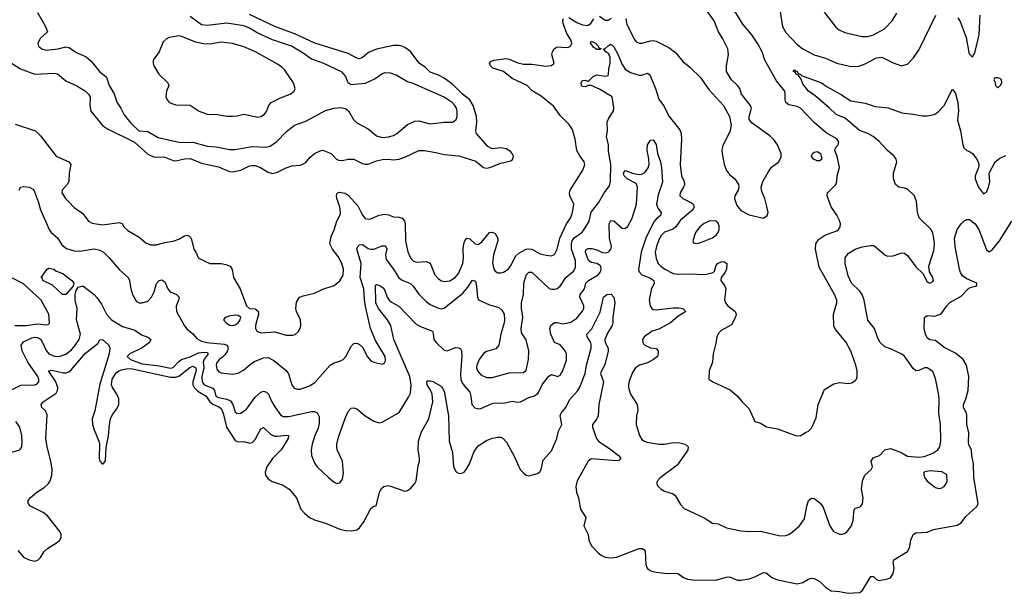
# Model space of a CAD drawing. Header units: inches. Extents: x 1552611 to 1694776, y 811966 to 917215.
# Tile 88 of 256: x 1612563 to 1619536, y 823553 to 827617. Entities that reach past the tile are written whole.
import ezdxf

# ---------------------------------------------------------------- set-up
doc = ezdxf.new("R2010")
doc.units = ezdxf.units.IN
doc.header["$MEASUREMENT"] = 0
doc.layers.add('B6812', color=7, linetype='Continuous')

msp = doc.modelspace()

# ---------------------------------------------------------------- linework, layer by layer
at = {"layer": 'B6812', "color": 5}
for points, elevation in [([(1612558.2, 826410), (1612569.8, 826430.2), (1612590, 826434.7), (1612630, 826429.5), (1612655.7, 826415.7), (1612665, 826405), (1612693.9, 826330), (1612711.2, 826270), (1612771.8, 826130), (1612786.7, 826110), (1612830, 826070.4), (1612861.1, 826021.1), (1612895.4, 825995.4), (1612950, 825978.6), (1612990, 825977.8), (1613090, 825992.6), (1613130, 825984.1), (1613155.6, 825970), (1613197.7, 825930), (1613270, 825844.9), (1613331.8, 825790), (1613341.5, 825770), (1613350.2, 825710.2), (1613362.3, 825670), (1613390, 825620.4), (1613410, 825610.3), (1613430, 825610.3), (1613470, 825623.2), (1613496.8, 825650), (1613515.5, 825690), (1613532.8, 825747.2), (1613550, 825768.4), (1613570, 825774), (1613590, 825758.7), (1613612.1, 825710), (1613629.2, 825689.2), (1613672.4, 825670), (1613692, 825650), (1613688.9, 825630), (1613671.9, 825588.1), (1613672.8, 825550), (1613730, 825448), (1613747.1, 825427.1), (1613790, 825390.4), (1613818, 825358), (1613850, 825339.1), (1613888.7, 825328.7), (1614010, 825318.9), (1614033.2, 825310), (1614039.8, 825290), (1614034.2, 825270), (1614017, 825243), (1613997.3, 825222.7), (1613976.6, 825210), (1613956.6, 825183.4), (1613953.9, 825170), (1613960.1, 825140.1), (1613970, 825124), (1613990, 825113.8), (1614070, 825104.4), (1614110, 825112.9), (1614147.2, 825132.8), (1614200.6, 825179.4), (1614225.9, 825194.1), (1614290, 825222), (1614322.4, 825222.4), (1614363.4, 825203.4), (1614450, 825130.3), (1614466.8, 825106.8), (1614490.2, 825030.2), (1614506.5, 825006.5), (1614530, 824998.3), (1614550, 824999.6), (1614616.4, 825023.6), (1614653.4, 825046.6), (1614762, 825170), (1614790, 825186.7), (1614830, 825197.6), (1614854, 825210), (1614873.3, 825230), (1614913, 825307), (1614930, 825322), (1614950, 825324.9), (1614970, 825315.5), (1614994.1, 825294.1), (1615024.9, 825230), (1615050, 825200.4), (1615070, 825190.4), (1615130, 825177.3), (1615150, 825186), (1615154.1, 825205.8), (1615150.8, 825230), (1615082.9, 825342.9), (1615047.9, 825430), (1615014.7, 825574.7), (1615004.5, 825630), (1615001, 825710), (1614975.4, 825790), (1614981.2, 825890), (1614950.7, 825990), (1614957.4, 826010), (1614970, 826021.5), (1614990, 826023.2), (1615030, 825996.9), (1615050, 825990.2), (1615071.3, 825991.3), (1615130, 826014.1), (1615154.2, 826014.2), (1615163.5, 825990), (1615153.4, 825950), (1615157.8, 825917.8), (1615209.6, 825849.6), (1615247.1, 825787.1), (1615270.8, 825770.8), (1615330, 825748.4), (1615350.1, 825730.1), (1615390, 825672.6), (1615441.4, 825621.4), (1615470, 825600.2), (1615530, 825573.4), (1615550, 825569.3), (1615570, 825574.2), (1615701.6, 825678.4), (1615737.5, 825722.5), (1615770, 825772.2), (1615790, 825764), (1615798.2, 825730), (1615804.4, 825650), (1615811.7, 825631.7), (1615890, 825597), (1615956.7, 825576.7), (1615978, 825558), (1615993.4, 825530), (1615997.4, 825490), (1615994.9, 825470), (1615970.3, 825390), (1615955.6, 825310), (1615934.3, 825285.7), (1615870, 825266.5), (1615850, 825254.4), (1615816.3, 825210), (1615799.8, 825170), (1615799, 825150), (1615804.3, 825130), (1615830, 825100.7), (1615870, 825082.5), (1615910, 825082.4), (1616030, 825115.2), (1616130, 825117.3), (1616150, 825134.4), (1616166.1, 825210), (1616169.2, 825270), (1616148.9, 825348.9), (1616118, 825398), (1616114, 825430), (1616125.7, 825510), (1616117.9, 825570), (1616117.9, 825610), (1616130, 825671), (1616133.8, 825750), (1616150, 825806.3), (1616170, 825829.2), (1616190, 825828.4), (1616312, 825712.1), (1616330, 825706.9), (1616351.6, 825708.4), (1616370, 825712.6), (1616390, 825728.8), (1616429.8, 825790), (1616485.3, 825834.7), (1616499.9, 825860.1), (1616498.8, 825910), (1616470.7, 825990), (1616469.9, 826030), (1616476.4, 826050), (1616490, 826071.3), (1616544.1, 826110), (1616556.1, 826123.9), (1616596, 826190), (1616610, 826252.4), (1616661.7, 826318.3), (1616702, 826390), (1616739.5, 826440.5), (1616746.1, 826473.9), (1616748.6, 826590), (1616733.7, 826686.3), (1616732.8, 826730), (1616718.9, 826790), (1616726.6, 826830), (1616724.7, 826890), (1616729.6, 826910), (1616769.6, 826970.4), (1616771.5, 826991.5), (1616759.5, 827070), (1616670, 827124.1), (1616610.2, 827149.8), (1616590, 827149.8), (1616570, 827142.3), (1616550, 827143.4), (1616541.4, 827150), (1616538.8, 827170), (1616550, 827187.2), (1616570, 827187.9), (1616590, 827180.3), (1616625.6, 827214.4), (1616650, 827226.1), (1616710, 827217.1), (1616730, 827222.4), (1616734, 827230), (1616735, 827270), (1616745, 827310), (1616745, 827350), (1616736.1, 827376.1), (1616714.7, 827390), (1616697.2, 827410), (1616710, 827413.4), (1616730, 827432.4), (1616750, 827443.6), (1616770, 827424.6), (1616796.5, 827376.5), (1616830, 827299.2), (1616850, 827267), (1616890, 827243), (1616950, 827223.5), (1616970, 827224.2), (1617010, 827239), (1617026.7, 827226.7), (1617066.6, 827130), (1617090, 827054), (1617123.6, 827010), (1617163.7, 826930), (1617237.7, 826837.7), (1617247.9, 826810), (1617250.2, 826770), (1617240.2, 826590), (1617250.2, 826510.2), (1617267.9, 826470), (1617270.2, 826450), (1617264.3, 826430), (1617241.6, 826390), (1617238.3, 826370), (1617259.3, 826350), (1617320.3, 826320.3), (1617332.4, 826310), (1617339.3, 826290), (1617329.3, 826270), (1617244.1, 826195.9), (1617210, 826148.3), (1617190, 826133), (1617130, 826111.6), (1617108.5, 826090), (1617090, 826056.3), (1617072.4, 826010), (1617064.1, 825970), (1617070, 825924), (1617085.2, 825890), (1617103.6, 825870), (1617132.4, 825850), (1617190, 825819.9), (1617230, 825813.3), (1617330, 825815.9), (1617390, 825810.7), (1617426.9, 825813.1), (1617473.4, 825826.6), (1617484, 825836), (1617493.7, 825870), (1617505.1, 825890), (1617530, 825902.4), (1617550, 825904.2), (1617570.2, 825890), (1617570, 825849.3), (1617557.7, 825822.3), (1617530.4, 825790), (1617528.4, 825770), (1617554.5, 825734.5), (1617563.6, 825710), (1617554.9, 825634.9), (1617561.3, 825610), (1617579.3, 825590), (1617630, 825550.4), (1617637, 825530), (1617631.4, 825508.6), (1617605.1, 825454.9), (1617530, 825416), (1617508.9, 825391.1), (1617499.3, 825370), (1617494, 825326), (1617474, 825250), (1617470.7, 825190), (1617446, 825130), (1617444.7, 825070), (1617472, 825050), (1617594.1, 824994.1), (1617647.3, 824950), (1617678.8, 824910), (1617730, 824860.7), (1617770, 824771), (1617810, 824758.8), (1617852.8, 824732.8), (1617930, 824719.1), (1618058, 824670), (1618090, 824667.7), (1618127.8, 824692.2), (1618150, 824700.5), (1618170, 824724), (1618202.8, 824797.2), (1618218, 824890), (1618263.9, 824996.1), (1618330, 825036.3), (1618370, 825045.5), (1618430, 825039.3), (1618456.1, 825043.9), (1618480.5, 825059.5), (1618489.6, 825070.4), (1618493.7, 825086.3), (1618493.3, 825130), (1618485.1, 825170), (1618450, 825269.6), (1618413.9, 825333.9), (1618340.8, 825420.8), (1618327.9, 825447.9), (1618326, 825530), (1618351.3, 825610), (1618349.8, 825630), (1618332.8, 825670), (1618224.3, 825864.3), (1618198.3, 825990), (1618201.4, 826030), (1618221.5, 826058.5), (1618270, 826091.7), (1618350, 826121.5), (1618361.3, 826130), (1618373.7, 826150), (1618375.4, 826170), (1618370, 826193.2), (1618350.9, 826230.9), (1618309.6, 826290), (1618280.9, 826370), (1618283.7, 826390), (1618343.7, 826450), (1618349.5, 826470), (1618352, 826510), (1618369.2, 826570), (1618352.7, 826650), (1618337, 826690), (1618340.9, 826710), (1618359.7, 826730), (1618363.5, 826750), (1618350, 826772.8), (1618274.9, 826814.9), (1618188.6, 826888.6), (1618093, 826990), (1618070, 827002), (1618010, 827013.8), (1617989.2, 827029.2), (1617983.5, 827050), (1617985.3, 827090), (1617981, 827110), (1617923, 827183), (1617840.3, 827330), (1617821.4, 827390), (1617790, 827445.4), (1617748, 827510), (1617684.7, 827584.7), (1617563.3, 827783.3)], 760), ([(1616854.9, 827625.1), (1616863.7, 827583.7), (1616916.7, 827476.7), (1616930, 827459.1), (1616950, 827450.5), (1616970, 827450.5), (1617030, 827468.2), (1617050, 827470.4), (1617070, 827466), (1617161.1, 827421.1), (1617210, 827383), (1617259.9, 827319.9), (1617310, 827280.5), (1617382.4, 827210), (1617443, 827123), (1617548.7, 827008.7), (1617590.3, 826930.3), (1617601.3, 826870), (1617595.8, 826830), (1617541.4, 826718.6), (1617535.8, 826690), (1617537.2, 826670), (1617552.4, 826590), (1617569.1, 826549.1), (1617590, 826520.5), (1617627.3, 826490), (1617653, 826450), (1617656.3, 826430), (1617650.5, 826410), (1617627, 826370), (1617626, 826350), (1617641, 826301), (1617670, 826264.9), (1617730, 826233.4), (1617830, 826211.3), (1617858, 826230), (1617864, 826250), (1617854.5, 826294.5), (1617841.2, 826350), (1617819.1, 826399.1), (1617814, 826430), (1617827.3, 826470), (1617862.8, 826537.2), (1617888.2, 826571.8), (1617939.3, 826610), (1617955.6, 826644.4), (1617955.1, 826670), (1617929.5, 826730), (1617902, 826770), (1617874.9, 826794.9), (1617750, 826884.5), (1617730, 826909.3), (1617728.7, 826931.3), (1617745.6, 826990), (1617739.5, 827010), (1617675.1, 827090), (1617662.4, 827130), (1617647.8, 827150), (1617603.1, 827190), (1617569.7, 827250), (1617568.3, 827290), (1617583.9, 827370), (1617578, 827410), (1617542.1, 827482.1), (1617512, 827530), (1617482.6, 827610), (1617383.8, 827743.8)], 780), ([(1612688.9, 827668.9), (1612746.4, 827570), (1612758.8, 827530), (1612710, 827486), (1612690.5, 827450), (1612697.1, 827430), (1612720.5, 827410), (1612750, 827401.8), (1612770, 827402.8), (1612835.3, 827410), (1612890, 827423.7), (1612910, 827420.4), (1612965.4, 827385.4), (1613033.1, 827353.1), (1613070, 827324.4), (1613128.9, 827250), (1613178, 827210), (1613196.9, 827150), (1613232.2, 827092.2), (1613250, 827032.7), (1613280.2, 826990), (1613302, 826942), (1613350, 826883.1), (1613406.7, 826830), (1613470, 826824.1), (1613543.5, 826783.5), (1613690, 826750.1), (1613730, 826746.3), (1613790, 826749.5), (1613890, 826719.8), (1613955.6, 826715.6), (1614050, 826698), (1614090, 826697.6), (1614130, 826705.6), (1614210, 826718.7), (1614306, 826714), (1614338, 826722), (1614385.2, 826754.8), (1614450, 826821.5), (1614510, 826870.3), (1614590, 826899.1), (1614730, 826973.6), (1614790, 826990.2), (1614833.9, 826993.9), (1614867.4, 826987.4), (1614880.3, 826980.3), (1614891.3, 826971.3), (1614926.4, 826910), (1614950, 826886), (1615030, 826843.7), (1615090, 826794.3), (1615130, 826783.2), (1615174, 826786), (1615210, 826795.6), (1615232.3, 826807.7), (1615310, 826875.3), (1615361.5, 826898.6), (1615390, 826900.3), (1615470, 826879.7), (1615570, 826891.3), (1615630, 826892), (1615654, 826910), (1615660.4, 826930), (1615660.7, 826970), (1615656.8, 826990), (1615645.6, 827010), (1615626.4, 827030), (1615570, 827067.5), (1615350, 827165.6), (1615310, 827176.1), (1615230, 827223.2), (1615190, 827237.2), (1615150, 827240.2), (1615130, 827233.2), (1615081.5, 827198.5), (1615010, 827165.7), (1614910, 827156.4), (1614888.7, 827168.7), (1614870, 827217.6), (1614846.4, 827246.4), (1614711.6, 827310), (1614630, 827336.8), (1614570, 827380.9), (1614487.1, 827430), (1614354.6, 827474.6), (1614250, 827521), (1614190, 827558.1), (1614150, 827573.6), (1614030, 827592.8), (1613890, 827577), (1613850, 827581.7), (1613770, 827639.4)], 840), ([(1617943.7, 827703.7), (1617965.8, 827570), (1617990, 827526.2), (1618070, 827440.8), (1618110, 827410.2), (1618190, 827369.2), (1618270, 827344.1), (1618350, 827309), (1618450, 827284.6), (1618507.2, 827287.2), (1618550, 827304), (1618630, 827345.7), (1618670, 827351.7), (1618750, 827310.5), (1618809, 827291), (1618850, 827302.8), (1618893.6, 827346.4), (1618933.7, 827406.3), (1619052, 827650)], 760), ([(1618260.4, 827670), (1618344.3, 827564.3), (1618365.8, 827545.8), (1618405.9, 827525.9), (1618530, 827498.3), (1618570, 827499), (1618610, 827510.1), (1618686.7, 827553.3), (1618741.4, 827610), (1618776, 827664)], 780), ([(1612490, 827317.6), (1612568.4, 827270), (1612670, 827230.2), (1612810, 827238.2), (1612830, 827232.6), (1612890, 827184), (1612967.4, 827147.4), (1613028.9, 827110), (1613051.2, 827090), (1613062.2, 827070), (1613059.2, 827010), (1613066.4, 826970), (1613150, 826867.9), (1613183.8, 826843.8), (1613376, 826750), (1613470, 826663.5), (1613510, 826646.4), (1613590, 826643.2), (1613650, 826618.4), (1613670, 826617.1), (1613730, 826632.3), (1613770, 826634.2), (1613850, 826600.4), (1613970, 826575.1), (1614050, 826541.5), (1614070, 826539), (1614130, 826551.3), (1614190, 826580.6), (1614210, 826585), (1614230, 826583.2), (1614268.4, 826570), (1614318.3, 826538.3), (1614350, 826527.6), (1614390, 826535.8), (1614450, 826566.9), (1614490, 826582), (1614550, 826585.3), (1614564, 826590), (1614590, 826604.9), (1614618.7, 826641.3), (1614652, 826668), (1614690, 826688.9), (1614710, 826691.6), (1614770, 826667.9), (1614807.7, 826627.7), (1614821.4, 826621.4), (1614850, 826618.5), (1614890, 826628.1), (1614929.4, 826629.4), (1614990, 826598), (1615010, 826592.9), (1615030, 826592.9), (1615090, 826617.7), (1615133.6, 826626.4), (1615170, 826628.8), (1615210, 826623.5), (1615250, 826628), (1615295.8, 826644.2), (1615390, 826689.1), (1615430, 826691.1), (1615510, 826677.2), (1615570, 826661.1), (1615672, 826652), (1615793.6, 826613.6), (1615847.3, 826570), (1615870, 826566), (1615893.2, 826570), (1615970, 826600.3), (1616042, 826618), (1616056, 826630), (1616059.6, 826650), (1616051.6, 826670), (1616041.3, 826681.3), (1616010, 826701), (1615970, 826708.7), (1615910, 826701.1), (1615879.4, 826719.4), (1615799.3, 826810), (1615792.5, 826830), (1615799.5, 826890), (1615797.2, 826930), (1615775.5, 827010), (1615750.6, 827050), (1615699.1, 827090), (1615630, 827158.7), (1615570, 827202.2), (1615530, 827224.8), (1615470, 827245.1), (1615437.7, 827277.7), (1615393, 827310), (1615330.6, 827390.6), (1615290, 827420.5), (1615270, 827429.7), (1615250, 827434.7), (1615210, 827433.3), (1615090, 827408.7), (1615034.4, 827385.6), (1614990, 827349.7), (1614970, 827339.7), (1614950, 827345.6), (1614890, 827378.5), (1614653, 827450), (1614515.2, 827515.2), (1614370, 827568.3), (1614190, 827654)], 820), ([(1612530, 826876.9), (1612675.3, 826830), (1612710, 826794.9), (1612821.6, 826650), (1612910.3, 826610), (1612924.4, 826590), (1612912.4, 826530), (1612910.3, 826470), (1612899.6, 826450), (1612862.7, 826410), (1612862, 826390), (1612887.9, 826350), (1612910, 826326), (1612950, 826286.3), (1613010, 826244.2), (1613050, 826188.9), (1613076.4, 826176.4), (1613150, 826162.4), (1613270, 826180.4), (1613290, 826170.5), (1613301.6, 826150), (1613330, 826123.1), (1613410, 826075.8), (1613456.1, 826036.1), (1613490, 826022.8), (1613530, 826021.7), (1613590, 826038.3), (1613650, 826046.7), (1613690, 826063.1), (1613730, 826086.7), (1613750, 826090.2), (1613763.7, 826083.7), (1613776.5, 826070), (1613796.1, 825990), (1613811.3, 825970), (1613830, 825928.5), (1613910, 825890.2), (1613990, 825888.8), (1614022.6, 825882.6), (1614053.4, 825870), (1614066.7, 825846.7), (1614076.4, 825790), (1614123.8, 825710), (1614170.4, 825590.4), (1614190, 825570.8), (1614230, 825567.3), (1614252.5, 825552.5), (1614254.4, 825530), (1614232.1, 825450), (1614232.3, 825430), (1614243.6, 825410), (1614270, 825398.5), (1614370, 825404.6), (1614450, 825382.9), (1614498, 825382), (1614513.6, 825386.4), (1614534.9, 825405.1), (1614549.6, 825430), (1614553.6, 825450), (1614551.3, 825490), (1614523, 825550), (1614518.7, 825570), (1614524.2, 825615.8), (1614544.5, 825650), (1614570, 825661.1), (1614650, 825678.3), (1614710, 825707.1), (1614790, 825733.6), (1614830, 825766), (1614854.1, 825805.9), (1614855.3, 825850), (1614844.9, 825890), (1614818.5, 825938.5), (1614777.4, 825990), (1614760.3, 826030), (1614770, 826080.7), (1614790.9, 826129.1), (1614809.7, 826190), (1614831.3, 826228.7), (1614834.9, 826245.1), (1614830.4, 826290), (1614809.3, 826349.3), (1614806.2, 826370), (1614812.1, 826387.9), (1614824.8, 826395.2), (1614868.7, 826388.7), (1614890, 826374.5), (1614957.1, 826297.1), (1614990, 826232), (1615010, 826209.2), (1615030, 826202.8), (1615050, 826205), (1615110, 826232.8), (1615150, 826239.3), (1615174.5, 826234.5), (1615210, 826219.6), (1615250, 826218), (1615271, 826211), (1615289.1, 826189.1), (1615293.7, 826173.7), (1615295.7, 826050), (1615312.5, 825972.5), (1615330.7, 825930.7), (1615350, 825908.2), (1615370, 825900.2), (1615443.4, 825903.4), (1615470, 825892.9), (1615502.3, 825810), (1615530, 825781.1), (1615550, 825767.8), (1615570, 825762.4), (1615610, 825767.1), (1615646.6, 825790), (1615670, 825818.7), (1615701.4, 825890), (1615706.7, 825930), (1615704.5, 825990), (1615709, 826031), (1615715.1, 826050), (1615729.7, 826070), (1615750, 826063.2), (1615788.1, 826028.1), (1615810, 826025.3), (1615836.5, 826043.5), (1615890, 826109), (1615910, 826112.3), (1615930, 826101.5), (1615950.2, 826070), (1615950.1, 826050), (1615917.9, 825950), (1615912.1, 825892.1), (1615920.6, 825850), (1615930, 825835.6), (1615950, 825823.5), (1615970, 825823.2), (1615990, 825829.3), (1616022, 825850), (1616039, 825870), (1616075.8, 825944.2), (1616097.3, 825962.7), (1616150, 825990.2), (1616170, 825994), (1616190, 825990.2), (1616250, 825959.2), (1616291.2, 825948.8), (1616330, 825944.4), (1616350, 825953.4), (1616370, 825990.8), (1616388.2, 826070), (1616435, 826170), (1616463.4, 826210), (1616477.5, 826250), (1616488.2, 826310), (1616459.4, 826370), (1616457.1, 826390), (1616461.8, 826410), (1616551.1, 826550), (1616565.7, 826590), (1616561.7, 826610), (1616530, 826651.3), (1616508.1, 826690), (1616498.2, 826770), (1616478.1, 826838.2), (1616454.3, 826874.3), (1616390, 826938.7), (1616344.4, 827004.4), (1616256.4, 827076.4), (1616193, 827113), (1616156.8, 827150), (1616050, 827199.9), (1615989.7, 827250), (1615914.1, 827274.1), (1615896.4, 827290), (1615891.2, 827310), (1615899.8, 827320.3), (1615921.2, 827330), (1616010, 827341.4), (1616030, 827338.4), (1616090, 827311.7), (1616130, 827300.9), (1616190, 827301.1), (1616290, 827288.3), (1616330, 827292.2), (1616347.8, 827310), (1616331.2, 827370), (1616336.3, 827390), (1616348.6, 827411.4), (1616370, 827423.7), (1616430, 827419.6), (1616450, 827422.8), (1616462.9, 827430), (1616472.7, 827447.3), (1616467.9, 827470), (1616438.5, 827518.5), (1616411.4, 827590), (1616409.6, 827610.4), (1616414.7, 827625.3)], 780), ([(1616451.8, 827631.8), (1616510, 827597.5), (1616550, 827579.9), (1616583.6, 827576.4), (1616607.8, 827590), (1616630, 827622.8)], 780), ([(1616670, 827641.5), (1616710, 827614.5), (1616730, 827614.6), (1616752, 827628)], 780), ([(1619208.2, 827630), (1619224.8, 827604.8), (1619266, 827490), (1619285.2, 827385.2), (1619290, 827372), (1619310, 827352), (1619329.1, 827390.9), (1619358.4, 827510), (1619366.3, 827650)], 760), ([(1612510, 824997.6), (1612571.5, 825028.5), (1612670, 825028.9), (1612684.5, 825035.5), (1612698.2, 825050), (1612699.3, 825070), (1612692.3, 825090), (1612619.9, 825190), (1612581.5, 825270), (1612573.6, 825310), (1612590, 825335.4), (1612650, 825362.5), (1612670, 825367.7), (1612690, 825365.2), (1612710, 825353.3), (1612720.4, 825340.4), (1612750, 825272.8), (1612770, 825250.2), (1612810, 825232.1), (1612830, 825229.6), (1612850, 825232), (1612890, 825248.2), (1612930, 825279), (1612954.5, 825305.4), (1612983.9, 825350), (1612993.9, 825390), (1612964.5, 825490), (1612968.9, 825570), (1612956.1, 825630), (1612956.7, 825670), (1612962.4, 825697.6), (1612977.3, 825722.8), (1613010, 825730.3), (1613089.5, 825669.5), (1613110, 825648.9), (1613141.4, 825601.4), (1613177.2, 825530), (1613214.3, 825490), (1613290, 825444.2), (1613377.8, 825417.8), (1613425.1, 825385.1), (1613470, 825367.2), (1613492.7, 825350), (1613481.5, 825330), (1613430, 825291.1), (1613343.1, 825250), (1613323.1, 825230), (1613348.5, 825210), (1613430, 825178.1), (1613550, 825165.2), (1613631.3, 825148.7), (1613650, 825151.8), (1613690, 825195.8), (1613710, 825209.1), (1613770, 825227.7), (1613830, 825257.5), (1613870, 825261.6), (1613890, 825258), (1613898.4, 825250), (1613868.4, 825211.6), (1613862.2, 825190), (1613868, 825150), (1613854, 825090), (1613854.4, 825050), (1613870, 825028.7), (1613930, 825006.3), (1613942.3, 824990), (1613952.7, 824950), (1613970, 824939.6), (1614029.4, 824929.4), (1614055.5, 824915.5), (1614072.7, 824890), (1614090, 824837.6), (1614102, 824830), (1614110, 824826.7), (1614130, 824830.3), (1614170, 824856.9), (1614230, 824941.6), (1614270, 824979), (1614290, 824986), (1614310, 824978), (1614324.2, 824964.2), (1614347.8, 824910), (1614370, 824874.6), (1614410, 824818.4), (1614430, 824805.5), (1614470, 824805.3), (1614630, 824841.9), (1614650, 824841.5), (1614670, 824831.4), (1614683.7, 824803.7), (1614684.7, 824755.3), (1614677, 824723), (1614652.4, 824670), (1614634.9, 824610), (1614628.2, 824570), (1614628.6, 824528.6), (1614652.8, 824472.8), (1614670.4, 824450), (1614750, 824373), (1614790, 824340.7), (1614810, 824330.7), (1614830, 824334.8), (1614850, 824361), (1614855.2, 824404.8), (1614848.6, 824490), (1614812.4, 824570), (1614808, 824590), (1614809.7, 824610), (1614820.9, 824659.1), (1614870, 824799.1), (1614890, 824842), (1614910, 824864.9), (1614930, 824868), (1614950, 824860.5), (1615010, 824810.4), (1615070, 824772.7), (1615110, 824760.4), (1615130, 824764.4), (1615250, 824832.7), (1615317.3, 824942.7), (1615330, 824970.8), (1615335.5, 825030), (1615326.5, 825090), (1615212.1, 825350), (1615191.1, 825450), (1615168.4, 825490), (1615104.9, 825570), (1615084.6, 825610), (1615083.5, 825736.5), (1615090, 825740.2), (1615110, 825736.3), (1615137.3, 825717.3), (1615150, 825698.6), (1615165.9, 825650), (1615179, 825630), (1615195.3, 825615.3), (1615247.1, 825587.1), (1615370, 825460.8), (1615402.3, 825442.3), (1615485.5, 825410), (1615491.9, 825391.9), (1615496.5, 825350), (1615512, 825330), (1615570, 825276), (1615590, 825270.2), (1615650, 825293.4), (1615670, 825292.8), (1615684.7, 825284.7), (1615691.9, 825271.9), (1615695.3, 825235.3), (1615685.8, 825105.8), (1615687.7, 825067.7), (1615700.1, 825040.1), (1615750, 824978), (1615758.3, 824950), (1615766, 824890), (1615786, 824866), (1615810, 824859.5), (1615830, 824862.6), (1615910, 824898.4), (1615930, 824902.4), (1615990, 824899.5), (1616050, 824913.1), (1616090, 824908), (1616110, 824910.3), (1616170, 824941.1), (1616210, 824952.8), (1616234.6, 824970), (1616265.9, 825034.1), (1616310, 825090.4), (1616330, 825103.8), (1616373.2, 825090), (1616390, 825098.4), (1616410, 825130.6), (1616434.8, 825205.2), (1616435.3, 825250), (1616425.1, 825270), (1616390, 825314), (1616350, 825329.3), (1616325.1, 825390), (1616318.7, 825430), (1616324.5, 825450), (1616350, 825472.4), (1616370, 825472.2), (1616410, 825462.4), (1616465.9, 825474.1), (1616510, 825503.1), (1616550, 825552.2), (1616557.5, 825570), (1616559.1, 825590), (1616529.8, 825650), (1616532.8, 825670), (1616563.5, 825710), (1616572.1, 825750), (1616592.4, 825770), (1616660.7, 825810), (1616675.4, 825830), (1616682, 825850), (1616677.7, 825870), (1616670, 825877.2), (1616650, 825889.2), (1616610, 825896.7), (1616590.7, 825910.7), (1616569.3, 825970), (1616573.6, 825986.4), (1616590, 825995.4), (1616614.8, 825994.8), (1616650, 825986.8), (1616690, 825968.6), (1616710, 825965.8), (1616730.3, 825969.7), (1616740.3, 825979.7), (1616748.8, 825990), (1616753.3, 826010), (1616739.9, 826070), (1616738.4, 826170), (1616750, 826194.2), (1616770, 826192.7), (1616830, 826140.5), (1616850, 826137.7), (1616870, 826153), (1616900.3, 826210), (1616930.3, 826310), (1616939, 826430), (1616930, 826456.2), (1616864.9, 826490), (1616844.3, 826510), (1616838.4, 826530), (1616850, 826549.1), (1616910, 826526.8), (1616950, 826520.1), (1616970, 826522.9), (1616990, 826534.2), (1617013.1, 826566.9), (1617020.1, 826590), (1617019.9, 826630), (1617006.3, 826693.7), (1617008.4, 826730), (1617030, 826762.4), (1617050, 826765.3), (1617070, 826732.4), (1617079.8, 826670), (1617100.3, 826610), (1617108.1, 826570), (1617114.7, 826465.3), (1617084, 826376), (1617073.4, 826310), (1617082.3, 826282.3), (1617106, 826250), (1617100.8, 826230), (1617070, 826204.7), (1617055.2, 826184.8), (1616998.4, 826070), (1616963.3, 825970), (1616944.8, 825844.8), (1616949.6, 825829.6), (1616970, 825810.2), (1617026.9, 825786.9), (1617053.4, 825770), (1617056.9, 825750), (1617034.3, 825705.7), (1617022.2, 825630), (1617027.2, 825590), (1617039.5, 825570), (1617050, 825562.8), (1617070, 825561.1), (1617190, 825575), (1617230, 825575.3), (1617260.7, 825570), (1617280.3, 825550), (1617225.1, 825514.9), (1617172, 825468), (1617090, 825424.6), (1617042.4, 825410), (1616984.6, 825370), (1616974.3, 825350), (1616975.8, 825330), (1616981.1, 825321.1), (1616990.7, 825310), (1617030, 825292), (1617070, 825286.8), (1617084, 825270), (1617085.5, 825250), (1617079.3, 825230), (1617052, 825210), (1617010, 825186), (1616952.2, 825170), (1616925.5, 825150), (1616903.6, 825116.4), (1616884.1, 825070), (1616875.1, 825035.1), (1616874.9, 825010), (1616890, 824964), (1616935.3, 824890), (1616940.3, 824850), (1616930.3, 824809.7), (1616928.9, 824750), (1616952, 824670), (1616970, 824642.4), (1616987.7, 824630), (1617004.8, 824624.8), (1617090, 824608.4), (1617130, 824609.2), (1617190, 824621.6), (1617239.4, 824619.4), (1617276, 824610), (1617297.1, 824590), (1617294.6, 824570), (1617283.6, 824550), (1617218.5, 824461.5), (1617099.1, 824370), (1617080.7, 824350), (1617074, 824330), (1617084, 824310), (1617106.8, 824290), (1617130, 824275.5), (1617190, 824256.4), (1617205.9, 824245.8), (1617242.9, 824182.9), (1617270, 824153.4), (1617410, 824087.7), (1617468.7, 824048.7), (1617510, 824046), (1617570, 824017), (1617670, 823996.5), (1617730, 823990.3), (1617810, 823992), (1617950, 823960.6), (1617990, 823962.8), (1618010, 823970.3), (1618034.3, 823985.7), (1618085.1, 824030), (1618120.5, 824079.5), (1618136.9, 824170), (1618149.5, 824210), (1618170, 824227.3), (1618190, 824224.9), (1618230, 824194.9), (1618250, 824167.7), (1618301.1, 824030), (1618326, 823990), (1618370, 823972.4), (1618390, 823972.4), (1618410, 823978), (1618423.7, 823990), (1618454, 824030), (1618465.6, 824070), (1618472.3, 824147.7), (1618483.3, 824156.7), (1618514.5, 824165.5), (1618532.9, 824187.1), (1618536.9, 824230), (1618525.2, 824290), (1618532, 824350), (1618549.3, 824390), (1618593.2, 824430), (1618604, 824450), (1618593.2, 824490), (1618606.8, 824513.2), (1618652.3, 824530), (1618691.2, 824568.8), (1618730, 824578.4), (1618806, 824550), (1618850, 824523.8), (1618930, 824516.5), (1618970, 824521.8), (1619030, 824544.7), (1619066.3, 824570), (1619079.1, 824590), (1619086.4, 824630), (1619084.8, 824750), (1619072.8, 824830), (1619075.1, 824930), (1619071.2, 824968.8), (1619050, 825075.3), (1619030, 825124), (1618989.6, 825149.6), (1618970, 825149.7), (1618930, 825132.4), (1618910, 825129.7), (1618890, 825146.6), (1618830, 825232.9), (1618810, 825247), (1618730, 825285.7), (1618690, 825299.7), (1618657.6, 825330), (1618641.3, 825361.3), (1618618, 825430), (1618570, 825489), (1618542.9, 825630), (1618529.1, 825669.1), (1618512.6, 825692.6), (1618454.5, 825750), (1618430, 825801.6), (1618409.8, 825890.2), (1618408.4, 825930), (1618430, 825959.5), (1618481.2, 825990), (1618530, 826007), (1618590, 826017.6), (1618610, 826017.1), (1618622.8, 826010), (1618690, 825950.3), (1618710, 825942), (1618750, 825944), (1618810, 825965.7), (1618830, 825963.1), (1618850, 825945.5), (1618910, 825865.7), (1618959.3, 825819.3), (1618990, 825760.7), (1619010, 825750.7), (1619030, 825762.8), (1619034, 825770), (1619029.3, 825790), (1619006.6, 825830), (1619002, 825870), (1619038.3, 825981.7), (1619041.8, 826030), (1619038.2, 826070), (1619030, 826105.2), (1619018, 826130), (1618933, 826213), (1618921.1, 826250), (1618915.4, 826330), (1618900.7, 826370), (1618850, 826415.6), (1618830, 826424.2), (1618789, 826430), (1618766, 826450), (1618752.7, 826492.7), (1618752, 826530), (1618774, 826610), (1618769.7, 826630), (1618756.9, 826650), (1618709.7, 826690), (1618650, 826755.1), (1618608.5, 826788.5), (1618570, 826811.7), (1618510, 826831.9), (1618410, 826919.6), (1618345, 826945), (1618294.6, 826994.6), (1618197.4, 827077.4), (1618149, 827110), (1618110, 827163.1), (1618096.5, 827196.5), (1618080.9, 827219.1), (1618082, 827222), (1618062.9, 827230), (1618059.7, 827239.7), (1618042.9, 827250), (1618042.9, 827257.1), (1618050, 827262.8), (1618055.1, 827255.1), (1618070.3, 827250), (1618076.4, 827236.4), (1618090, 827231.8), (1618101.1, 827221.1), (1618241.6, 827170), (1618281, 827141), (1618376, 827090), (1618450, 827042.2), (1618550, 827026), (1618622.4, 827002.4), (1618712.9, 826992.9), (1618810, 826956.5), (1618888.7, 826948.7), (1618956.2, 826936.2), (1618990, 826936), (1619030, 826943.2), (1619050, 826949.2), (1619072.1, 826967.9), (1619110.7, 827009.3), (1619170, 827124), (1619190, 827093.4), (1619207.9, 827030), (1619211.5, 826971.5), (1619204.5, 826904.5), (1619225.5, 826830), (1619242, 826730), (1619250.8, 826710), (1619270, 826690.8), (1619290, 826684), (1619310.8, 826670), (1619336.7, 826636.7), (1619350.5, 826610), (1619355.5, 826590), (1619354, 826570), (1619330.7, 826510), (1619330.5, 826490), (1619352.7, 826430), (1619390, 826384), (1619410, 826394.8), (1619425.1, 826430), (1619433.6, 826470), (1619429.3, 826530), (1619472, 826610), (1619503.9, 826636.1), (1619546.3, 826653.7)], 740), ([(1612550, 823857.1), (1612590, 823808.5), (1612630, 823788.8), (1612670, 823781.3), (1612694, 823790), (1612710, 823806), (1612737.4, 823850), (1612759.7, 823870), (1612830, 823914.3), (1612846.9, 823930), (1612856.4, 823950), (1612856, 823970), (1612848.3, 823990), (1612760.9, 824100.9), (1612730, 824125.7), (1612639.3, 824170), (1612622.9, 824190), (1612623.6, 824210), (1612636.2, 824230), (1612685.1, 824270), (1612737, 824303), (1612766.6, 824330), (1612779.2, 824350), (1612790.7, 824390), (1612792.4, 824430), (1612783.9, 824490), (1612757.4, 824590), (1612748.4, 824650), (1612758, 824818), (1612745.5, 824845.5), (1612720.5, 824870), (1612715.1, 824890), (1612729.6, 824910), (1612820.3, 824970), (1612831.9, 824990), (1612832.4, 825010), (1612816.1, 825056.1), (1612767.1, 825130), (1612790, 825134.3), (1612870, 825115.6), (1612890, 825115.9), (1612910, 825122.5), (1612930, 825138.3), (1613030, 825254.7), (1613117.3, 825322.7), (1613130, 825347.7), (1613150, 825350.3), (1613193.4, 825310), (1613202.5, 825290), (1613195.9, 825250), (1613130, 825034), (1613094.1, 824845.9), (1613077.1, 824790), (1613079.4, 824750), (1613089.4, 824710), (1613123.2, 824630), (1613127.3, 824610), (1613125.6, 824510), (1613130.3, 824490), (1613147, 824470), (1613154.5, 824470), (1613171.6, 824490), (1613175.1, 824584.9), (1613192.2, 824667.8), (1613198.8, 824750), (1613207, 824790), (1613219.4, 824820.6), (1613250, 824859.6), (1613264.9, 824890), (1613265.6, 824930), (1613250, 824964.7), (1613219.9, 825010), (1613212.8, 825030), (1613216.9, 825070), (1613245.8, 825114.2), (1613265.3, 825130), (1613283.1, 825136.9), (1613316.1, 825143.9), (1613350, 825144.6), (1613630, 825085.2), (1613670, 825083.1), (1613690, 825090.9), (1613768.4, 825151.6), (1613790, 825161.5), (1613810, 825151.4), (1613812.5, 825132.5), (1613789.8, 825050), (1613790.3, 825030), (1613798.4, 825010), (1613824.7, 824984.7), (1613883.6, 824950), (1613910.7, 824910), (1613930, 824893.6), (1613974.5, 824874.5), (1613990, 824863.1), (1614004.1, 824830), (1614027.4, 824730), (1614090, 824636), (1614110, 824626), (1614150, 824628.8), (1614190, 824615.8), (1614210, 824620.3), (1614230, 824643.1), (1614270, 824718), (1614290, 824728), (1614339.4, 824679.4), (1614366.6, 824666.6), (1614390, 824665), (1614450, 824673.2), (1614466, 824670), (1614464.6, 824650), (1614414.4, 824570), (1614352.9, 824507.1), (1614313.4, 824450), (1614300.5, 824410), (1614305, 824390), (1614323.8, 824363.8), (1614350, 824345.4), (1614430, 824319.2), (1614471.4, 824291.4), (1614522.4, 824230), (1614554.2, 824150), (1614580, 824120), (1614614.9, 824090), (1614650, 824072.8), (1614729.4, 824049.4), (1614830, 824007.9), (1614870, 823997.3), (1614910, 823995.8), (1614950, 824003.2), (1614970, 824016.9), (1615000.5, 824059.5), (1615050, 824153), (1615070, 824171), (1615088.4, 824171.6), (1615112.3, 824270), (1615125.6, 824294.4), (1615142.4, 824310), (1615170, 824315.6), (1615190, 824311.9), (1615290, 824277), (1615310, 824282), (1615330, 824294.4), (1615362.6, 824330), (1615369.8, 824350.2), (1615384.7, 824455.3), (1615394.6, 824490), (1615395.5, 824510), (1615385.9, 824570), (1615387.8, 824630), (1615407.3, 824692.7), (1615461.2, 824790), (1615488.5, 824910), (1615484, 824964), (1615473, 824993), (1615449.8, 825030), (1615446.3, 825050), (1615450, 825057.3), (1615470, 825059.3), (1615490, 825052.7), (1615543.4, 825023.4), (1615550, 825019.1), (1615570, 824984), (1615600.4, 824810), (1615605.5, 824630), (1615628.6, 824550), (1615635.3, 824450), (1615653.4, 824413.4), (1615670, 824403.5), (1615690, 824402.7), (1615710, 824412.2), (1615726.2, 824430), (1615749.1, 824470), (1615781.9, 824558.1), (1615810, 824597.3), (1615870, 824635.9), (1615910, 824651.3), (1615950, 824659.1), (1615970, 824658.5), (1615988, 824650), (1616010, 824622.6), (1616064.7, 824524.7), (1616108.2, 824430), (1616130, 824405.5), (1616150, 824390.3), (1616170, 824385.5), (1616230, 824402), (1616247.2, 824412.8), (1616255.9, 824430), (1616270, 824495.5), (1616330, 824562), (1616367, 824650), (1616378.2, 824701.8), (1616402.4, 824750), (1616390.7, 824810), (1616397.2, 824830), (1616430, 824870.3), (1616456.1, 824923.9), (1616516.7, 824990), (1616530, 825012.6), (1616567.4, 825110), (1616577.9, 825170), (1616609.9, 825290), (1616611, 825310), (1616607.4, 825330), (1616581.6, 825370), (1616578.8, 825390), (1616614.2, 825425.8), (1616675.2, 825544.8), (1616697.8, 825650), (1616721.3, 825670), (1616751.4, 825671.4), (1616772, 825652), (1616777.2, 825610), (1616764.1, 825510), (1616764.2, 825470), (1616759.7, 825450), (1616724.9, 825395.1), (1616706.4, 825350), (1616709.4, 825330), (1616729.6, 825290), (1616731.7, 825268.3), (1616707.6, 825172.4), (1616683.2, 825130), (1616677.5, 825110), (1616698.5, 825050), (1616664.6, 824890), (1616659.5, 824810), (1616650, 824789.7), (1616620.2, 824750), (1616620.9, 824730), (1616649.3, 824650), (1616661.8, 824630), (1616750, 824572.8), (1616803.7, 824530), (1616820.5, 824510), (1616805.3, 824494.7), (1616788.9, 824491.1), (1616610, 824505.1), (1616588.2, 824490), (1616511.6, 824350), (1616501.7, 824310), (1616506.5, 824270), (1616520.2, 824230), (1616534.4, 824150), (1616571.8, 824090), (1616559.5, 824030), (1616588.7, 823970), (1616594, 823930), (1616612.7, 823890), (1616659, 823839), (1616681.8, 823821.8), (1616710, 823808.7), (1616750, 823803.6), (1616790, 823808.9), (1616950, 823869.1), (1616971.1, 823871.1), (1616983.8, 823863.8), (1616991.9, 823851.9), (1616998, 823758), (1617007.9, 823730), (1617020.1, 823720.1), (1617038, 823710), (1617070, 823702.2), (1617150, 823693.4), (1617215.6, 823695.6), (1617230, 823690.6), (1617264.3, 823664.3), (1617292.8, 823652.8), (1617330, 823647.5), (1617490, 823645.4), (1617570, 823667), (1617590, 823668.5), (1617646.3, 823646.3), (1617670, 823645.3), (1617730, 823654.9), (1617770, 823668.7), (1617830, 823699.6), (1617850, 823698.9), (1617890, 823664.4), (1617928.9, 823648.9), (1618070, 823620.3), (1618110, 823628.2), (1618150, 823652.7), (1618170, 823659.1), (1618190, 823657.3), (1618230, 823637.1), (1618273.3, 823593.3), (1618310, 823570.5), (1618370, 823566.4), (1618430, 823552.7), (1618510, 823558), (1618530, 823570.8), (1618590, 823671), (1618610, 823670.8), (1618630, 823651), (1618650, 823644), (1618710, 823654.8), (1618730, 823662.8), (1618750, 823692), (1618755.6, 823730), (1618749.2, 823770), (1618753.2, 823790), (1618851.3, 823850), (1618865.8, 823874.2), (1618874.2, 823930), (1618890, 823968.4), (1618910, 823980.3), (1618990, 823985.5), (1619034.9, 824005.1), (1619203.5, 824036.5), (1619230, 824053), (1619263, 824097), (1619343.8, 824170), (1619351.1, 824190), (1619321.2, 824370), (1619318.7, 824470), (1619305.4, 824530), (1619305.1, 824570), (1619285.9, 824605.9), (1619283.1, 824623.1), (1619285.2, 824690), (1619270.5, 824750), (1619271.7, 824811.7), (1619268.6, 824830), (1619246.3, 824870), (1619246.5, 824890), (1619264.4, 824930), (1619280.2, 824990), (1619284.4, 825090), (1619267.5, 825170), (1619244.5, 825210), (1619190, 825253.8), (1619110, 825293.3), (1619050, 825345.1), (1619010, 825348.7), (1618990, 825362.6), (1618977.8, 825390), (1618969.8, 825430), (1618970, 825502), (1618973.2, 825510), (1618990, 825520.5), (1619044.4, 825515.6), (1619090, 825532.7), (1619128.3, 825590), (1619150, 825612.9), (1619230, 825657.2), (1619285.3, 825714.7), (1619310, 825725.1), (1619339.3, 825730), (1619341.7, 825750), (1619270, 825780.2), (1619241.2, 825801.2), (1619225.4, 825825.4), (1619218.1, 825850), (1619189.4, 826009.5), (1619184.1, 826070), (1619201.3, 826130), (1619229.8, 826170), (1619250.8, 826190), (1619270, 826200.4), (1619290, 826200.3), (1619330, 826171.2), (1619356.8, 826130), (1619410, 825986.7), (1619430, 825972.9), (1619450, 825985.5), (1619501.4, 826050), (1619589.9, 826190.1)], 720), ([(1612529.5, 825450.5), (1612609.9, 825450.1), (1612690, 825461.6), (1612750, 825454.9), (1612770, 825460.7), (1612774.7, 825470), (1612768.4, 825530), (1612714.8, 825630), (1612590, 825746.3), (1612502, 825790)], 760), ([(1612450, 824535.6), (1612564, 824570), (1612577.6, 824590), (1612579.7, 824620.3), (1612577.6, 824670), (1612564.2, 824730), (1612536.4, 824770)], 740)]:
    msp.add_lwpolyline(points, dxfattribs=dict(at, elevation=elevation))
for points, elevation in [([(1613690, 827502), (1613620.7, 827490), (1613600.4, 827479.6), (1613579.5, 827460.5), (1613550.4, 827390), (1613508, 827330), (1613508, 827310), (1613513, 827290), (1613548, 827230), (1613611.1, 827168.9), (1613618.8, 827150), (1613602.8, 827110), (1613598.8, 827070), (1613606.8, 827050), (1613622.8, 827030), (1613670, 827012.7), (1613770, 827010.4), (1613834, 826970), (1613890, 826947.9), (1613965.1, 826945.1), (1614030, 826934.3), (1614070, 826934.3), (1614103.3, 826936.7), (1614151.3, 826948.7), (1614250, 826926.5), (1614270, 826930.3), (1614294.7, 826945.3), (1614310, 826967.7), (1614326.9, 827010), (1614344.2, 827030), (1614410, 827063.2), (1614478, 827090), (1614507.3, 827110), (1614514, 827130), (1614502.4, 827170), (1614440.3, 827260.3), (1614420.6, 827280.6), (1614390, 827302.4), (1614233.6, 827390), (1614150, 827425.1), (1614070, 827448.6), (1613990, 827456.8), (1613910, 827442.6), (1613865.7, 827445.7), (1613810, 827458.7), (1613710, 827498.8)], 860), ([(1616670, 827406.3), (1616650, 827406.3), (1616630, 827419.7), (1616606.6, 827450), (1616610, 827466), (1616642, 827450), (1616659, 827430), (1616661.2, 827421.2), (1616681, 827410)], 760), ([(1619490, 827206), (1619470, 827206), (1619462, 827190), (1619472, 827172), (1619474, 827150), (1619490, 827134), (1619510, 827154), (1619518, 827170), (1619515.3, 827190), (1619510, 827198)], 760), ([(1618210, 826617.6), (1618184.5, 826630), (1618171.8, 826650), (1618178, 826670), (1618190, 826679.1), (1618210, 826682), (1618233.7, 826670), (1618243.8, 826630), (1618230, 826617.6)], 760), ([(1617450, 826192), (1617410, 826174), (1617379.6, 826150), (1617349.1, 826110), (1617330.9, 826050.9), (1617336, 826036), (1617350, 826030.8), (1617370, 826033.4), (1617410, 826047.6), (1617470, 826070.3), (1617495.1, 826090), (1617510.8, 826110), (1617517.6, 826130), (1617517, 826157), (1617510, 826175.1), (1617492.7, 826190)], 780), ([(1612890, 825668.9), (1612865.7, 825670), (1612795.8, 825735.8), (1612727.3, 825770), (1612723.7, 825783.7), (1612715.3, 825790), (1612758, 825850), (1612770, 825856), (1612804.7, 825850), (1612818.8, 825838.8), (1612870, 825815.8), (1612933.1, 825770), (1612945.7, 825750), (1612941.3, 825730)], 740), ([(1614090, 825523.6), (1614044.4, 825515.6), (1614016.3, 825503.7), (1614007.3, 825490), (1614024.9, 825470), (1614050, 825452.7), (1614070, 825449.2), (1614090, 825455.3), (1614109.6, 825470), (1614124.5, 825490), (1614129, 825510), (1614110, 825520.9)], 780), ([(1619010, 824420.5), (1618967.3, 824410), (1618965.5, 824390), (1618973.4, 824370), (1618990, 824347.7), (1619050, 824302.4), (1619070, 824295.8), (1619090, 824298.4), (1619110, 824310.5), (1619125.6, 824330), (1619132.3, 824347.8), (1619129.7, 824389.7), (1619119.8, 824399.8), (1619092.8, 824412.8)], 740)]:
    msp.add_lwpolyline(points, close=True, dxfattribs=dict(at, elevation=elevation))

doc.saveas('drawing.dxf')
